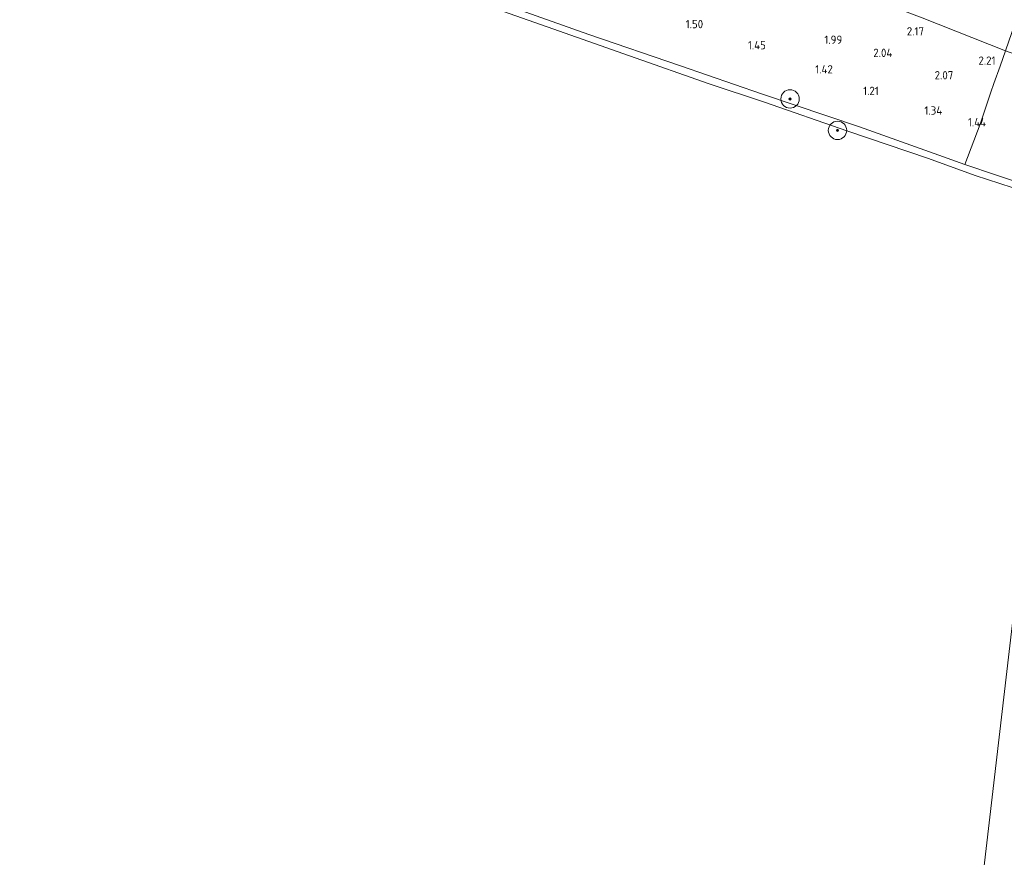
# Model space of a CAD drawing. Extents: x 126429 to 133038, y 413091 to 414846.
# Tile 98 of 256: x 127834 to 128048, y 414060 to 414242. Entities that reach past the tile are written whole.
import ezdxf
from ezdxf.enums import TextEntityAlignment as Align

# ---------------------------------------------------------------- set-up
doc = ezdxf.new("R2010")
doc.units = 0
for name, color, linetype, lineweight in [('B-ME-GR-BOOM-S', 90, 'Continuous', 25), ('B-ME-GR-GRAS-GV', 60, 'Continuous', 13), ('B-ME-GW-TALUD_KRUIN-G', 90, 'Continuous', 18), ('B-ME-GW-TALUD_TEEN-G', 90, 'Continuous', 18), ('B-ME-IE-TERREINAFSCHEIDING_DOORGANG-G', 210, 'Continuous', 18), ('B-ME-IE-TERREINAFSCHEIDING_KUNSTMATIG_HEKWERK-G', 20, 'IE-TERREINAFSCHEIDING-KUNSTMATIG', 18), ('B-ME-OB-BEKLEDING_STEEN-GV', 30, 'Continuous', 18), ('B-ME-OB-OEVERVOORZIENING-G', 7, 'Continuous', 18), ('B-ME-OG-HOOGTEPUNT-S', 7, 'Continuous', 25), ('B-ME-OG-WATER_RIVIER-GV', 130, 'Continuous', 18)]:
    doc.layers.add(name, color=color, linetype=linetype, lineweight=lineweight)
doc.styles.add('NLCS-ISO-ANNOTATIVE-T18', font='NLCS-ISO.ttf', dxfattribs={"height": 1.8})
doc.linetypes.add('IE-TERREINAFSCHEIDING-KUNSTMATIG', pattern='A,4,[82,NLCS.SHX,S=0.75,R=90,X=0,Y=0],4,-2', length=10)

# ---------------------------------------------------------------- blocks, each defined once
blk = doc.blocks.new('SAL-HOOGTELABEL-SO')
at = {"color": 0, "linetype": 'ByBlock', "lineweight": -2, "style": 'NLCS-ISO-ANNOTATIVE-T18'}
blk.add_attdef('HOOGTE', text='', height=1.8, dxfattribs=at).set_placement((2.79, 0), align=Align.RIGHT)
blk = doc.blocks.new('SGR-BOOM_01-SO')
at = {"linetype": 'ByBlock', "lineweight": 18}
h = blk.add_hatch(color=0, dxfattribs=at)
h.dxf.hatch_style = 1
edge = h.paths.add_edge_path()
edge.add_arc((0, 0), 0.25, 0, 360)
at = {"color": 0, "linetype": 'ByBlock', "lineweight": 18}
for radius in [2, 0.25]:
    blk.add_circle((0, 0), radius, dxfattribs=at)

msp = doc.modelspace()

# ---------------------------------------------------------------- linework, layer by layer
at = {"layer": 'B-ME-GR-GRAS-GV'}
for points in [[(128030.098, 414242.743, 2.301), (128048.261, 414235.555, 2.326), (128047.081, 414232.265, 2.176), (128045.738, 414228.471, 2.126), (128045.092, 414226.587, 2.089), (128042.775, 414219.65, 1.464), (128039.385, 414210.876, 1.136), (128032.72, 414213.233, 1.15), (128016.522, 414219.015, 1.213), (127995.175, 414226.195, 1.213), (127977.545, 414232.311, 1.175), (127957.605, 414239.107, 1.275), (127942.636, 414244.432, 1.063)], [(128050.976, 414243.369, 4.039), (128048.261, 414235.555, 2.326), (128030.098, 414242.743, 2.301)]]:
    msp.add_polyline3d(points, dxfattribs=at)
msp.add_polyline3d([(128061.674, 414212.144, 1.393), (128060.741, 414203.61, 1.213), (128053.178, 414206.194, 1.2), (128039.385, 414210.876, 1.136), (128042.775, 414219.65, 1.464), (128045.092, 414226.587, 2.089), (128045.738, 414228.471, 2.126), (128047.081, 414232.265, 2.176), (128048.261, 414235.555, 2.326), (128053.948, 414233.514, 2.345), (128063.818, 414230.417, 2.383), (128062.457, 414218.812, 1.813)], close=True, dxfattribs=at)
at = {"layer": 'B-ME-GW-TALUD_KRUIN-G'}
msp.add_polyline3d([(128060.741, 414203.61, 1.213), (128053.178, 414206.194, 1.2), (128039.385, 414210.876, 1.136), (128032.72, 414213.233, 1.15), (128016.522, 414219.015, 1.213), (127995.175, 414226.195, 1.213), (127977.545, 414232.311, 1.175), (127957.605, 414239.107, 1.275), (127942.636, 414244.432, 1.063), (127928.118, 414249.622, 1.163), (127914.303, 414254.543, 1.138), (127894.821, 414261.532, 1.063), (127873.994, 414268.774, 1.069), (127855.372, 414275.192, 1.125), (127840.605, 414280.538, 1.175), (127821.962, 414287.711, 1.075), (127807.913, 414292.359, 0.988), (127793.773, 414297.422, 0.925), (127783.983, 414300.803, 0.9), (127765.758, 414307.278, 0.963), (127745.387, 414314.742, 0.938), (127721.359, 414323.436, 0.888), (127721.113, 414323.533, 0.988), (127702.027, 414331.076, 1.038)], dxfattribs=at)
at = {"layer": 'B-ME-GW-TALUD_TEEN-G'}
msp.add_polyline3d([(128048.261, 414235.555, 2.326), (128030.098, 414242.743, 2.301), (128013.836, 414249.031, 2.339), (127999.449, 414254.445, 2.401), (127985.175, 414259.174, 2.439), (127973.267, 414263.524, 2.364), (127962.215, 414267.703, 2.426), (127946.396, 414273.451, 2.476), (127932.6, 414278.119, 2.451), (127918.451, 414282.846, 2.476), (127908.588, 414287.101, 2.564), (127906.663, 414288.027, 2.564), (127905.18, 414289.575, 2.589), (127904.319, 414291.817, 2.626), (127903.858, 414293.873, 2.726), (127902.893, 414294.829, 2.876), (127895.32, 414297.518, 2.776), (127884.915, 414301.255, 2.801), (127870.848, 414306.925, 3.115)], dxfattribs=at)
at = {"layer": 'B-ME-IE-TERREINAFSCHEIDING_DOORGANG-G'}
msp.add_polyline3d([(128047.081, 414232.265, 2.176), (128045.738, 414228.471, 2.126)], dxfattribs=at)
at = {"layer": 'B-ME-IE-TERREINAFSCHEIDING_KUNSTMATIG_HEKWERK-G'}
for points in [[(128053.558, 414251.61, 6.565), (128053.327, 414250.71, 6.526), (128050.976, 414243.369, 4.039), (128048.261, 414235.555, 2.326), (128047.081, 414232.265, 2.176)], [(128045.738, 414228.471, 2.126), (128045.092, 414226.587, 2.089), (128042.775, 414219.65, 1.464), (128039.385, 414210.876, 1.136)]]:
    msp.add_polyline3d(points, dxfattribs=at)
at = {"layer": 'B-ME-OB-BEKLEDING_STEEN-GV'}
msp.add_polyline3d([(127942.636, 414244.432, 1.063), (127957.605, 414239.107, 1.275), (127977.545, 414232.311, 1.175), (127995.175, 414226.195, 1.213), (128016.522, 414219.015, 1.213), (128032.72, 414213.233, 1.15), (128039.385, 414210.876, 1.136), (128053.178, 414206.194, 1.2), (128060.741, 414203.61, 1.213), (128060.464, 414202.455, 0.85), (128052.372, 414204.971, 0.85), (128041.689, 414208.478, 0.85), (128031.491, 414212.152, 0.85), (128013.774, 414218.156, 0.85), (127995.81, 414224.419, 0.85), (127983.796, 414228.409, 0.85), (127966.461, 414234.506, 0.85), (127948.547, 414240.767, 0.85), (127929.33, 414247.612, 0.85)], dxfattribs=at)
at = {"layer": 'B-ME-OB-OEVERVOORZIENING-G'}
msp.add_polyline3d([(127701.797, 414329.515, 0.85), (127720.784, 414322.554, 0.85), (127742.314, 414314.705, 0.85), (127766.203, 414305.878, 0.85), (127787.866, 414298.134, 0.85), (127816.198, 414287.973, 0.85), (127844.803, 414277.604, 0.85), (127873.564, 414267.467, 0.85), (127904.056, 414256.645, 0.85), (127929.33, 414247.612, 0.85), (127948.547, 414240.767, 0.85), (127966.461, 414234.506, 0.85), (127983.796, 414228.409, 0.85), (127995.81, 414224.419, 0.85), (128013.774, 414218.156, 0.85), (128031.491, 414212.152, 0.85), (128041.689, 414208.478, 0.85), (128052.372, 414204.971, 0.85), (128060.464, 414202.455, 0.85)], dxfattribs=at)
at = {"layer": 'B-ME-OG-WATER_RIVIER-GV'}
for points in [[(128060.464, 414202.455, 0.85), (128035.523, 413988.781, 0.85), (128027.134, 413991.837, 0.85), (128010.493, 413997.212, 0.85), (127996.541, 414001.722, 0.85), (127978.198, 414007.992, 0.85), (127958.977, 414014.71, 0.85), (127943.416, 414019.708, 0.85), (127925.448, 414025.793, 0.85), (127895.485, 414036.469, 0.85), (127868.048, 414045.929, 0.85), (127847.581, 414052.939, 0.85), (127831.73, 414058.359, 0.85), (127821.68, 414062.164, 0.85), (127806.689, 414067.666, 0.85), (127788.593, 414074.448, 0.85), (127774.466, 414078.972, 0.85), (127755.151, 414086.143, 0.85), (127736.846, 414093.123, 0.85), (127724.416, 414097.863, 0.85), (127699.72, 414106.733, 0.85), (127689.591, 414110.362, 0.85), (127669.779, 414117.257, 0.85), (127701.797, 414329.515, 0.85)], [(127929.33, 414247.612, 0.85), (127948.547, 414240.767, 0.85), (127966.461, 414234.506, 0.85), (127983.796, 414228.409, 0.85), (127995.81, 414224.419, 0.85), (128013.774, 414218.156, 0.85), (128031.491, 414212.152, 0.85), (128041.689, 414208.478, 0.85), (128052.372, 414204.971, 0.85)], [(128052.642, 413983.245, 0.85), (128035.523, 413988.781, 0.85), (128060.464, 414202.455, 0.85)]]:
    msp.add_polyline3d(points, dxfattribs=at)

# ---------------------------------------------------------------- block references
at = {"layer": 'B-ME-GR-BOOM-S'}
for p in [(128001.384, 414225.13, 1.231), (128011.71, 414218.282, 0.553)]:
    msp.add_blockref('SGR-BOOM_01-SO', p, dxfattribs=at)
at = {"layer": 'B-ME-OG-HOOGTEPUNT-S'}
for p, values in [((127979.681, 414240.498, 1.497), {'HOOGTE': '1.50'}), ((128027.73, 414238.919, 2.168), {'HOOGTE': '2.17'}), ((128009.951, 414237.098, 1.985), {'HOOGTE': '1.99'}), ((127993.328, 414235.918, 1.447), {'HOOGTE': '1.45'}), ((128020.849, 414234.244, 2.035), {'HOOGTE': '2.04'}), ((128043.289, 414232.554, 2.205), {'HOOGTE': '2.21'}), ((128007.897, 414230.662, 1.422), {'HOOGTE': '1.42'}), ((128034.11, 414229.368, 2.072), {'HOOGTE': '2.07'}), ((128017.897, 414225.979, 1.21), {'HOOGTE': '1.21'}), ((128031.702, 414221.699, 1.335), {'HOOGTE': '1.34'}), ((128041.245, 414219.158, 1.442), {'HOOGTE': '1.44'})]:
    msp.add_blockref('SAL-HOOGTELABEL-SO', p, dxfattribs=at).add_auto_attribs(values)

doc.saveas('drawing.dxf')
